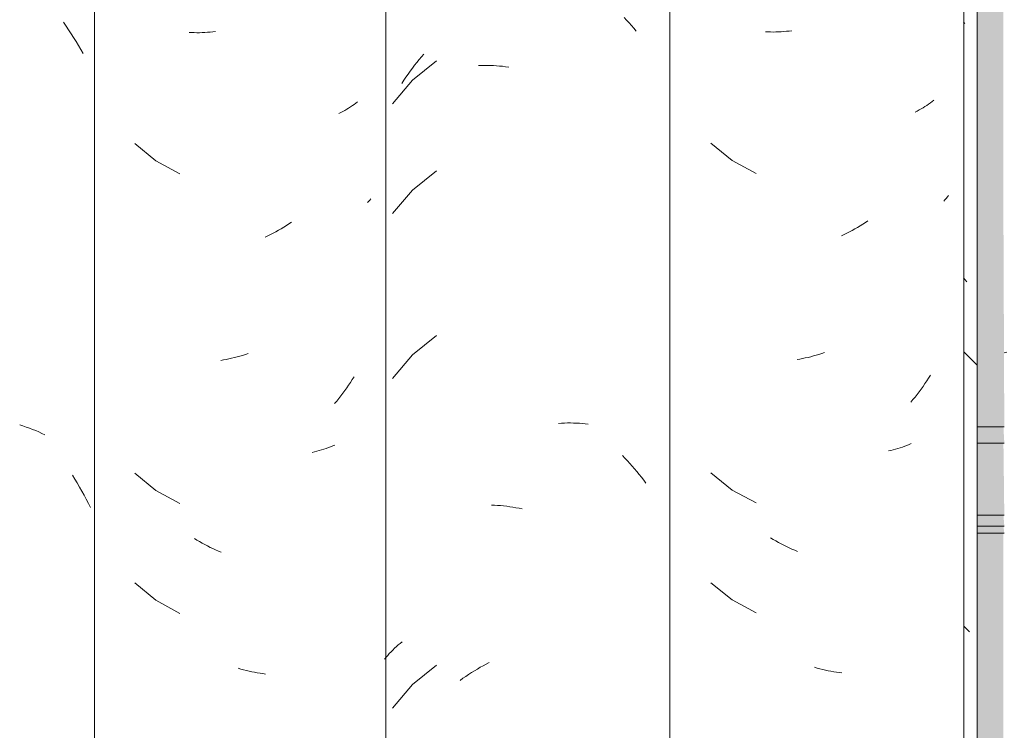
# Model space of a CAD drawing. Header units: metres. Extents: x -27.3 to 21, y -0.3 to 10.3.
# Tile 173 of 237: x 15.698 to 15.967, y 2.93 to 3.125. Entities that reach past the tile are written whole.
import ezdxf

# ---------------------------------------------------------------- set-up
doc = ezdxf.new("R2010")
doc.units = ezdxf.units.M
for name, color, linetype, lineweight in [('A-GLAZ-CWMG', 7, 'Continuous', 5), ('A-ROOF', 7, 'Continuous', 5), ('A-WALL-PATT', 7, 'Continuous', 5)]:
    doc.layers.add(name, color=color, linetype=linetype, lineweight=lineweight)

# ---------------------------------------------------------------- blocks, each defined once
blk = doc.blocks.new('FP_239-FACHADA 03')
at = {"layer": 'A-GLAZ-CWMG', "color": 9, "true_color": 0xc0c0c0}
for p, q in [((21.1105025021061, 3.12193821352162), (21.10979122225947, 3.121965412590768)), ((21.11121814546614, 3.121923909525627), (21.1105025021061, 3.12193821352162)), ((21.11193791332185, 3.121922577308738), (21.11121814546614, 3.121923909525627)), ((21.11266156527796, 3.121934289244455), (21.11193791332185, 3.121922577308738)), ((21.11338885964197, 3.121959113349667), (21.11266156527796, 3.121934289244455)), ((21.11411955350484, 3.121997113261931), (21.11338885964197, 3.121959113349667)), ((21.1148534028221, 3.122048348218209), (21.11411955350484, 3.121997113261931)), ((21.11559016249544, 3.122112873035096), (21.1148534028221, 3.122048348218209)), ((21.11632958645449, 3.122190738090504), (21.11559016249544, 3.122112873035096)), ((21.11707142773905, 3.122281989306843), (21.11632958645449, 3.122190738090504)), ((21.15301109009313, 3.101140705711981), (21.15248033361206, 3.100828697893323)), ((21.15353201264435, 3.101462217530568), (21.15301109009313, 3.101140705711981)), ((21.15404292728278, 3.101793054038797), (21.15353201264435, 3.101462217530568)), ((21.15454366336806, 3.102133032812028), (21.15404292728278, 3.101793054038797)), ((21.15503405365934, 3.102481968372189), (21.15454366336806, 3.102133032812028)), ((21.15551393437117, 3.102839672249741), (21.15503405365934, 3.102481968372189)), ((21.15598314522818, 3.103205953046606), (21.15551393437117, 3.102839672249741)), ((21.15139003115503, 3.100233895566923), (21.15083084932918, 3.099951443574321)), ((21.1519399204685, 3.100526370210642), (21.15139003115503, 3.100233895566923)), ((21.15248033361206, 3.100828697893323), (21.1519399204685, 3.100526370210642)), ((21.0948099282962, 3.091383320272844), (21.1006429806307, 3.086699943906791)), ((21.1006429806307, 3.086699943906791), (21.10723957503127, 3.083142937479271)), ((21.15967233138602, 3.076677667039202), (21.15934450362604, 3.076289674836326)), ((21.15999053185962, 3.077070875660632), (21.15967233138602, 3.076677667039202)), ((21.15900713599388, 3.075907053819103), (21.15866031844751, 3.075529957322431)), ((21.15934450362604, 3.076289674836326), (21.15900713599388, 3.075907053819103)), ((21.13576395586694, 3.068725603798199), (21.13504334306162, 3.068296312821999)), ((21.13648049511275, 3.069167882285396), (21.13576395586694, 3.068725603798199)), ((21.13719272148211, 3.06962307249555), (21.13648049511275, 3.069167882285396)), ((21.13790039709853, 3.070091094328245), (21.13719272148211, 3.06962307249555)), ((21.13138764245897, 3.066347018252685), (21.13064768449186, 3.065996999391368)), ((21.13212498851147, 3.066710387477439), (21.13138764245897, 3.066347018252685)), ((21.13285947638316, 3.0670870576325), (21.13212498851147, 3.066710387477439)), ((21.13359086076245, 3.067476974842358), (21.13285947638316, 3.0670870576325)), ((21.13431889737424, 3.067880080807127), (21.13359086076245, 3.067476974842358)), ((21.13504334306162, 3.068296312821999), (21.13431889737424, 3.067880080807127)), ((21.1252357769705, 3.033721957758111), (21.12448376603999, 3.033483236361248)), ((21.12598723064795, 3.033974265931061), (21.1252357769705, 3.033721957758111)), ((21.11922518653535, 3.032192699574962), (21.11847775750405, 3.032062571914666)), ((21.11997406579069, 3.032336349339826), (21.11922518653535, 3.032192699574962)), ((21.12072414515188, 3.032493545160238), (21.11997406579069, 3.032336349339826)), ((21.12147517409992, 3.032664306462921), (21.12072414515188, 3.032493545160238)), ((21.12222690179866, 3.032848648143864), (21.12147517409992, 3.032664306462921)), ((21.12297907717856, 3.033046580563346), (21.12222690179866, 3.032848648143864)), ((21.12373144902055, 3.033258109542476), (21.12297907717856, 3.033046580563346)), ((21.12448376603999, 3.033483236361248), (21.12373144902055, 3.033258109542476)), ((21.15352197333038, 3.025453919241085), (21.15300085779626, 3.024701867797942)), ((21.15403308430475, 3.026215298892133), (21.15352197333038, 3.025453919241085)), ((21.15453402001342, 3.026985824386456), (21.15403308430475, 3.026215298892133)), ((21.15502461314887, 3.027765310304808), (21.15453402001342, 3.026985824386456)), ((21.1519293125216, 3.023226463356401), (21.15137924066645, 3.022503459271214)), ((21.15246991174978, 3.023959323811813), (21.1519293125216, 3.023226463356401)), ((21.15300085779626, 3.024701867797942), (21.15246991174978, 3.023959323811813)), ((21.15025141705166, 3.021087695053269), (21.14967404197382, 3.020395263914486)), ((21.15081987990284, 3.021790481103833), (21.15025141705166, 3.021087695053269)), ((21.15137924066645, 3.022503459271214), (21.15081987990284, 3.021790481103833)), ((21.14419500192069, 3.00714023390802), (21.14354045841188, 3.00698868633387)), ((21.14484265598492, 3.007303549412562), (21.14419500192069, 3.00714023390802)), ((21.14548320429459, 3.007478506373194), (21.14484265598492, 3.007303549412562)), ((21.14611643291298, 3.007664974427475), (21.14548320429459, 3.007478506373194)), ((21.14674213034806, 3.007862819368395), (21.14611643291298, 3.007664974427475)), ((21.14736008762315, 3.008071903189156), (21.14674213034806, 3.007862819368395)), ((21.14797009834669, 3.008292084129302), (21.14736008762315, 3.008071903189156)), ((21.1485719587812, 3.008523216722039), (21.14797009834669, 3.008292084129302)), ((21.14916546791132, 3.008765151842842), (21.1485719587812, 3.008523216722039)), ((21.14975042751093, 3.009017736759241), (21.14916546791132, 3.008765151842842)), ((21.09480992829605, 3.000954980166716), (21.10064298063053, 2.996271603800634)), ((21.10064298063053, 2.996271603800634), (21.10723957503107, 2.992714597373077)), ((21.11195195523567, 2.982727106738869), (21.1112321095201, 2.983158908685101)), ((21.11267568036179, 2.982308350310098), (21.11195195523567, 2.982727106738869)), ((21.1134030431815, 2.981902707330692), (21.11267568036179, 2.982308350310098)), ((21.1141338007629, 2.981510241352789), (21.1134030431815, 2.981902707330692)), ((21.11486770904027, 2.981131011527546), (21.1141338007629, 2.981510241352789)), ((21.11560452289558, 2.980765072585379), (21.11486770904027, 2.981131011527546)), ((21.11634399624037, 2.980412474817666), (21.11560452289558, 2.980765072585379)), ((21.11708588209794, 2.980073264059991), (21.11634399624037, 2.980412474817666)), ((21.11782993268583, 2.979747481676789), (21.11708588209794, 2.980073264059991)), ((21.11857589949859, 2.979435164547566), (21.11782993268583, 2.979747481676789)), ((21.09480992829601, 2.970812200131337), (21.10064298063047, 2.966128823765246)), ((21.10064298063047, 2.966128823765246), (21.10723957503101, 2.962571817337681)), ((21.12401040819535, 2.947435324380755), (21.12325802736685, 2.947649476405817)), ((21.12476264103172, 2.947234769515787), (21.12401040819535, 2.947435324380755)), ((21.1255144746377, 2.947047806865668), (21.12476264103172, 2.947234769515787)), ((21.12626565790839, 2.946874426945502), (21.1255144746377, 2.947047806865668)), ((21.12701593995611, 2.946714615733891), (21.12626565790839, 2.946874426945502)), ((21.12776507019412, 2.946568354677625), (21.12701593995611, 2.946714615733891)), ((21.12851279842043, 2.946435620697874), (21.12776507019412, 2.946568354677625)), ((21.12925887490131, 2.946316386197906), (21.12851279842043, 2.946435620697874)), ((21.13000305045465, 2.946210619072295), (21.12925887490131, 2.946316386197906)), ((21.13074507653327, 2.946118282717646), (21.13000305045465, 2.946210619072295))]:
    blk.add_line(p, q, dxfattribs=at)
blk = doc.blocks.new('FP_240-FACHADA 03')
at = {"layer": 'A-GLAZ-CWMG', "color": 9, "true_color": 0xc0c0c0}
for p, q in [((21.07105700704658, 3.125858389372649), (21.07174101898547, 3.125145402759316)), ((21.07174101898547, 3.125145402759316), (21.07241542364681, 3.124419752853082)), ((21.07241542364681, 3.124419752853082), (21.07307998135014, 3.123681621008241)), ((21.07307998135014, 3.123681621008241), (21.07373445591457, 3.122931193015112)), ((21.07373445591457, 3.122931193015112), (21.07437861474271, 3.122168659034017)), ((21.01489356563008, 3.114345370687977), (21.01553535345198, 3.115110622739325)), ((21.01553535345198, 3.115110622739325), (21.01618750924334, 3.115863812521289)), ((21.01243459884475, 3.111167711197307), (21.01303267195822, 3.111979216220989)), ((21.01303267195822, 3.111979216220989), (21.01364200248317, 3.112779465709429)), ((21.01964734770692, 3.113975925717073), (21.01307702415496, 3.108675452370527)), ((21.01364200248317, 3.112779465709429), (21.01426237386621, 3.113568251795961)), ((21.01426237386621, 3.113568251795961), (21.01489356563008, 3.114345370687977)), ((21.03114574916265, 3.112696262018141), (21.03195787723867, 3.112726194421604)), ((21.03195787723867, 3.112726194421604), (21.03277453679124, 3.112740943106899)), ((21.03277453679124, 3.112740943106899), (21.03359543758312, 3.112740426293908)), ((21.03359543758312, 3.112740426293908), (21.03442028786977, 3.112724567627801)), ((21.03442028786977, 3.112724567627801), (21.03524879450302, 3.112693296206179)), ((21.03524879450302, 3.112693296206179), (21.03608066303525, 3.112646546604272)), ((21.03608066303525, 3.112646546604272), (21.03691559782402, 3.11258425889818)), ((21.03691559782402, 3.11258425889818), (21.03775330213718, 3.112506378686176)), ((21.03775330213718, 3.112506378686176), (21.03859347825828, 3.112412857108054)), ((21.03859347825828, 3.112412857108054), (21.03943582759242, 3.112303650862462)), ((21.01071002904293, 3.108667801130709), (21.01127307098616, 3.10951178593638)), ((21.01127307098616, 3.10951178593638), (21.01184799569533, 3.110345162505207)), ((21.01184799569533, 3.110345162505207), (21.01243459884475, 3.111167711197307)), ((21.01307702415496, 3.108675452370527), (21.00762757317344, 3.10225118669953)), ((21.0101590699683, 3.107813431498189), (21.01071002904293, 3.108667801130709)), ((21.01964734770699, 3.083833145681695), (21.01307702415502, 3.078532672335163)), ((21.01307702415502, 3.078532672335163), (21.00762757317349, 3.072108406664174)), ((21.0196473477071, 3.038618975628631), (21.01307702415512, 3.033318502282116)), ((21.01307702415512, 3.033318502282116), (21.00762757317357, 3.026894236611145)), ((21.05305363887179, 3.014550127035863), (21.05388657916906, 3.01460213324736)), ((21.05388657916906, 3.01460213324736), (21.05471625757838, 3.014638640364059)), ((21.05471625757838, 3.014638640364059), (21.05554237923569, 3.014659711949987)), ((21.05554237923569, 3.014659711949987), (21.05636465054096, 3.014665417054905)), ((21.05636465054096, 3.014665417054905), (21.05718277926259, 3.014655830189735)), ((21.05718277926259, 3.014655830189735), (21.05799647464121, 3.014631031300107)), ((21.05799647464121, 3.014631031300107), (21.05880544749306, 3.014591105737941)), ((21.05880544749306, 3.014591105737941), (21.05960941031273, 3.014536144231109)), ((21.05960941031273, 3.014536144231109), (21.06040807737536, 3.014466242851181)), ((21.06040807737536, 3.014466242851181), (21.06120116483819, 3.014381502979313)), ((21.07060827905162, 3.005742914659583), (21.07129839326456, 3.00503823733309)), ((21.07129839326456, 3.00503823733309), (21.07197905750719, 3.004320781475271)), ((21.07197905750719, 3.004320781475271), (21.07265002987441, 3.003590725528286)), ((21.07265002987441, 3.003590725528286), (21.07331107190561, 3.002848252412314)), ((21.07331107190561, 3.002848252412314), (21.07396194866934, 3.002093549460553)), ((21.07396194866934, 3.002093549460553), (21.07460242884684, 3.001326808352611)), ((21.07460242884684, 3.001326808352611), (21.07523228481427, 3.000548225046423)), ((21.07523228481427, 3.000548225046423), (21.0758512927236, 2.999757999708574)), ((21.0758512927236, 2.999757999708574), (21.07645923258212, 2.998956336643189)), ((21.07645923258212, 2.998956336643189), (21.07705588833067, 2.998143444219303)), ((21.03471095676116, 2.992144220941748), (21.03554067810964, 2.992107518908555)), ((21.03554067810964, 2.992107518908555), (21.03637365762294, 2.9920553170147)), ((21.03637365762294, 2.9920553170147), (21.0372095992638, 2.991987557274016)), ((21.0372095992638, 2.991987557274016), (21.03804820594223, 2.991904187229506)), ((21.03804820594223, 2.991904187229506), (21.03888917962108, 2.991805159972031)), ((21.03888917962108, 2.991805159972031), (21.039732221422, 2.991690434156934)), ((21.039732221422, 2.991690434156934), (21.04057703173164, 2.991559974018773)), ((21.04057703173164, 2.991559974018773), (21.0414233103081, 2.991413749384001)), ((21.0414233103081, 2.991413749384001), (21.04227075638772, 2.991251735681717)), ((21.04227075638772, 2.991251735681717), (21.04311906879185, 2.991073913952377)), ((21.00765556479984, 2.952374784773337), (21.00814498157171, 2.952845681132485)), ((21.00814498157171, 2.952845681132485), (21.0086473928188, 2.953307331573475)), ((21.0086473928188, 2.953307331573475), (21.00916261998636, 2.953759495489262)), ((21.00916261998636, 2.953759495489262), (21.00969047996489, 2.954201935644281)), ((21.00969047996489, 2.954201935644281), (21.01023078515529, 2.954634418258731)), ((21.00540932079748, 2.949890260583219), (21.00583125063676, 2.950403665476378)), ((21.00583125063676, 2.950403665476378), (21.00626699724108, 2.950909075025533)), ((21.00626699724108, 2.950909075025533), (21.00671640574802, 2.951406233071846)), ((21.00671640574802, 2.951406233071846), (21.00717931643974, 2.951894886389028)), ((21.00717931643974, 2.951894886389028), (21.00765556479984, 2.952374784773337)), ((21.01964734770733, 2.948190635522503), (21.01307702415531, 2.942890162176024)), ((21.03004039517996, 2.946689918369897), (21.03084584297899, 2.947171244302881)), ((21.03084584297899, 2.947171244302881), (21.03165621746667, 2.947637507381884)), ((21.03165621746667, 2.947637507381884), (21.03247123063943, 2.948088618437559)), ((21.03247123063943, 2.948088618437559), (21.03329059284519, 2.948524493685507)), ((21.03329059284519, 2.948524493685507), (21.0341140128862, 2.948945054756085)), ((21.0260970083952, 2.944060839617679), (21.02687356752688, 2.9446159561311)), ((21.02687356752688, 2.9446159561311), (21.02765646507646, 2.945156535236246)), ((21.02765646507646, 2.945156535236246), (21.0284454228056, 2.94568246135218)), ((21.0284454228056, 2.94568246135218), (21.02924016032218, 2.946193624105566)), ((21.02924016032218, 2.946193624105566), (21.03004039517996, 2.946689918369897)), ((21.01307702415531, 2.942890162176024), (21.00762757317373, 2.936465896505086))]:
    blk.add_line(p, q, dxfattribs=at)
blk = doc.blocks.new('FP_241-FACHADA 03')
at = {"layer": 'A-GLAZ-CWMG', "color": 9, "true_color": 0xc0c0c0}
for p, q in [((20.95254163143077, 3.121760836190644), (20.95183292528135, 3.121793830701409)), ((20.95325483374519, 3.121740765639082), (20.95254163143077, 3.121760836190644)), ((20.95397229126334, 3.121733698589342), (20.95325483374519, 3.121740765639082)), ((20.9546937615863, 3.121739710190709), (20.95397229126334, 3.121733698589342)), ((20.95541900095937, 3.121758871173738), (20.9546937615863, 3.121739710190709)), ((20.95614776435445, 3.121791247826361), (20.95541900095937, 3.121758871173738)), ((20.95687980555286, 3.121836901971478), (20.95614776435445, 3.121791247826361)), ((20.95761487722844, 3.121895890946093), (20.95687980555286, 3.121836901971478)), ((20.95835273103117, 3.121968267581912), (20.95761487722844, 3.121895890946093)), ((20.95909311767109, 3.122054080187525), (20.95835273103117, 3.121968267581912)), ((20.99557031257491, 3.10105215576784), (20.99504869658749, 3.100731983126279)), ((20.99608188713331, 3.101381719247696), (20.99557031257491, 3.10105215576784)), ((20.99658324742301, 3.101720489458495), (20.99608188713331, 3.101381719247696)), ((20.99707422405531, 3.102068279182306), (20.99658324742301, 3.101720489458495)), ((20.99755465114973, 3.102424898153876), (20.99707422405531, 3.102068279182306)), ((20.99802436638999, 3.102790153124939), (20.99755465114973, 3.102424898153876)), ((20.99342537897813, 3.099829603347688), (20.99286539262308, 3.099548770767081)), ((20.99397604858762, 3.10012053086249), (20.99342537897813, 3.099829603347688)), ((20.99451721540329, 3.1004213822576), (20.99397604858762, 3.10012053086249)), ((20.99504869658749, 3.100731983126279), (20.99451721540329, 3.1004213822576)), ((20.93695484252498, 3.091349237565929), (20.94273392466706, 3.086608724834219)), ((20.94273392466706, 3.086608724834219), (20.94929181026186, 3.082992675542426)), ((21.00103183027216, 3.075464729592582), (21.00070361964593, 3.075108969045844)), ((21.00135156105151, 3.075825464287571), (21.00103183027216, 3.075464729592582)), ((21.00166273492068, 3.076191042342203), (21.00135156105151, 3.075825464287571)), ((20.97849642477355, 3.068821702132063), (20.97777927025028, 3.068382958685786)), ((20.97920930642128, 3.069273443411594), (20.97849642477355, 3.068821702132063)), ((20.97991767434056, 3.069738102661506), (20.97920930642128, 3.069273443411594)), ((20.97340027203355, 3.066027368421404), (20.97266006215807, 3.065681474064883)), ((20.97413793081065, 3.066386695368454), (20.97340027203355, 3.066027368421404)), ((20.97487278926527, 3.06675940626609), (20.97413793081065, 3.066386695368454)), ((20.97560459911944, 3.067145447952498), (20.97487278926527, 3.06675940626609)), ((20.97633311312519, 3.067544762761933), (20.97560459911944, 3.067145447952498)), ((20.97705808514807, 3.067957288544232), (20.97633311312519, 3.067544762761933)), ((20.97777927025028, 3.068382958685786), (20.97705808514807, 3.067957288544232)), ((20.96799959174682, 3.033686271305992), (20.96724841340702, 3.033438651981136)), ((20.96124330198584, 3.031949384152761), (20.9604970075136, 3.031824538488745)), ((20.96199115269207, 3.032087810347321), (20.96124330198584, 3.031949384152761)), ((20.96274030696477, 3.032239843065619), (20.96199115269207, 3.032087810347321)), ((20.96349051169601, 3.032405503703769), (20.96274030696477, 3.032239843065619)), ((20.96424151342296, 3.032584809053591), (20.96349051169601, 3.032405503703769)), ((20.96499305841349, 3.032777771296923), (20.96424151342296, 3.032584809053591)), ((20.96574489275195, 3.032984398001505), (20.96499305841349, 3.032777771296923)), ((20.96649676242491, 3.033204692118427), (20.96574489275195, 3.032984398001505)), ((20.96724841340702, 3.033438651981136), (20.96649676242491, 3.033204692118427)), ((20.99607203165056, 3.025803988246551), (20.99556026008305, 3.025043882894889)), ((20.99657359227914, 3.026573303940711), (20.99607203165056, 3.025803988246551)), ((20.99706477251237, 3.027351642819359), (20.99657359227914, 3.026573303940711)), ((20.99396542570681, 3.022820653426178), (20.99341457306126, 3.022099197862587)), ((20.99450677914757, 3.023552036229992), (20.99396542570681, 3.022820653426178)), ((20.99503845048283, 3.024293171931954), (20.99450677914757, 3.023552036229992)), ((20.99556026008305, 3.025043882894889), (20.99503845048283, 3.024293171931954)), ((20.99228511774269, 3.020686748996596), (20.99170689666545, 3.019996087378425)), ((20.99285440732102, 3.021387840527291), (20.99228511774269, 3.020686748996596)), ((20.99341457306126, 3.022099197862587), (20.99285440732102, 3.021387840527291)), ((20.98621992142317, 3.006760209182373), (20.98556448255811, 3.006611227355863)), ((20.9868684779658, 3.006921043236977), (20.98621992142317, 3.006760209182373)), ((20.98750993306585, 3.007093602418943), (20.9868684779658, 3.006921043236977)), ((20.98814407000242, 3.007277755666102), (20.98750993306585, 3.007093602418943)), ((20.98877067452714, 3.007473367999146), (20.98814407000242, 3.007277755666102)), ((20.9893895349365, 3.007680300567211), (20.98877067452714, 3.007473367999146)), ((20.99000044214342, 3.007898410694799), (20.9893895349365, 3.007680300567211)), ((20.99060318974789, 3.008127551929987), (20.99000044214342, 3.007898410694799)), ((20.99119757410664, 3.008367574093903), (20.99060318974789, 3.008127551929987)), ((20.99178339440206, 3.008618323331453), (20.99119757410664, 3.008367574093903)), ((20.93695484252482, 3.000920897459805), (20.94273392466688, 2.996180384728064)), ((20.94273392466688, 2.996180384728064), (20.94929181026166, 2.992564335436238)), ((20.95398628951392, 2.982538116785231), (20.95326875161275, 2.982975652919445)), ((20.95470783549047, 2.982113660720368), (20.95398628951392, 2.982538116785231)), ((20.95543314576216, 2.981702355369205), (20.95470783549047, 2.982113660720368)), ((20.95616197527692, 2.981304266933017), (20.95543314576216, 2.981702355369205)), ((20.95689407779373, 2.98091945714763), (20.95616197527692, 2.981304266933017)), ((20.95762920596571, 2.980547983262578), (20.95689407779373, 2.98091945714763)), ((20.95836711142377, 2.980189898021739), (20.95762920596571, 2.980547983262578)), ((20.95910754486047, 2.979845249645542), (20.95836711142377, 2.980189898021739)), ((20.95985025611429, 2.979514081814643), (20.95910754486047, 2.979845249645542)), ((20.96059499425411, 2.979196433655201), (20.95985025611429, 2.979514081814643)), ((20.93695484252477, 2.970778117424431), (20.94273392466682, 2.96603760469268)), ((20.94273392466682, 2.96603760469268), (20.94929181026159, 2.96242155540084)), ((20.966023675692, 2.947159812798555), (20.9652717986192, 2.947378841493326)), ((20.96677549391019, 2.946954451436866), (20.966023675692, 2.947159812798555)), ((20.96752699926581, 2.94676275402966), (20.96677549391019, 2.946954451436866)), ((20.96827793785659, 2.946584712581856), (20.96752699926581, 2.94676275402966)), ((20.96902805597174, 2.946420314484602), (20.96827793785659, 2.946584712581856)), ((20.96977710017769, 2.946269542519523), (20.96902805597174, 2.946420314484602)), ((20.97052481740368, 2.946132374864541), (20.96977710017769, 2.946269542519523)), ((20.9712709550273, 2.946008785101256), (20.97052481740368, 2.946132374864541)), ((20.97201526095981, 2.945898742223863), (20.9712709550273, 2.946008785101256)), ((20.97275748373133, 2.945802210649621), (20.97201526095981, 2.945898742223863))]:
    blk.add_line(p, q, dxfattribs=at)
blk = doc.blocks.new('FP_242-FACHADA 03')
at = {"layer": 'A-GLAZ-CWMG', "color": 9, "true_color": 0xc0c0c0}
for p, q in [((20.9173806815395, 3.124590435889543), (20.91810292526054, 3.123556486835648)), ((20.91810292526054, 3.123556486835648), (20.91881125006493, 3.122509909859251)), ((20.91881125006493, 3.122509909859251), (20.9195054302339, 3.121450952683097)), ((20.9195054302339, 3.121450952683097), (20.92018524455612, 3.120379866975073)), ((20.92018524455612, 3.120379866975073), (20.92085047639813, 3.119296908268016)), ((20.92085047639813, 3.119296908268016), (20.92150091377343, 3.118202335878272)), ((20.92150091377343, 3.118202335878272), (20.92213634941, 3.117096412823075)), ((20.92213634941, 3.117096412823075), (20.92275658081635, 3.115979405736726)), ((20.90539844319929, 3.014147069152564), (20.90629563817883, 3.013861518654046)), ((20.90629563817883, 3.013861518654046), (20.907182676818, 3.013560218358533)), ((20.907182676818, 3.013560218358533), (20.9080592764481, 3.013243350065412)), ((20.9080592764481, 3.013243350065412), (20.90892515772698, 3.012911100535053)), ((20.90892515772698, 3.012911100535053), (20.90978004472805, 3.012563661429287)), ((20.90978004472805, 3.012563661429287), (20.91062366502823, 3.012201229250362)), ((20.91062366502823, 3.012201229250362), (20.91145574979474, 3.011824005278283)), ((20.91145574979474, 3.011824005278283), (20.9122760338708, 3.011432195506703)), ((20.91983426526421, 3.000366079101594), (20.92050709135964, 2.999289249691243)), ((20.92050709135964, 2.999289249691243), (20.92116523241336, 2.998200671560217)), ((20.92116523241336, 2.998200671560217), (20.92180847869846, 2.997100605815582)), ((20.92180847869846, 2.997100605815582), (20.92243662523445, 2.995989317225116)), ((20.92243662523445, 2.995989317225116), (20.92304947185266, 2.994867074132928)), ((20.92304947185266, 2.994867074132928), (20.92364682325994, 2.993734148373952)), ((20.92364682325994, 2.993734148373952), (20.92422848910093, 2.992590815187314)), ((20.92422848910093, 2.992590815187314), (20.92479428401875, 2.99143735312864))]:
    blk.add_line(p, q, dxfattribs=at)
blk = doc.blocks.new('Rectangular Mullion - Telha Fibrocimento - Ondulada-2565197-FACHADA 03')
at = {"layer": 'A-GLAZ-CWMG', "true_color": 0xc0c0c0}
h = blk.add_hatch(dxfattribs=at)
h.set_pattern_fill('FP_24', color=9, style=0, pattern_type=2)
h.set_pattern_definition([(315.081, (27.622, -3.777), (0.2861737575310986, -0.270297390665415), [0.01667, -0.28643, 0.01667, -1.903]), (315.081, (27.622, -3.777), (0.2861737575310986, -0.270297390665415), [-0.31978, -0.28643, 0.01667, -0.58954, -1.01]), (315.081, (27.622, -3.777), (0.2861737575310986, -0.270297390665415), [-1.212, 0.01667, -0.28643, 0.01667, -0.69057]), (315.081, (27.622, -3.777), (0.2861737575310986, -0.270297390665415), [-1.532, -0.1854, 0.01667, -0.4885]), (126.286, (27.729, -3.877), (-0.2050457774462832, 0.2491345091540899), [0.00997, -0.17136, 0.00997, -1.138]), (126.286, (27.729, -3.877), (-0.2050457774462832, 0.2491345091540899), [-0.19131, -0.17136, 0.00997, -0.35269, -0.60444]), (126.286, (27.729, -3.877), (-0.2050457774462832, 0.2491345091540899), [-0.72533, 0.00997, -0.17136, 0.00997, -0.41314]), (126.286, (27.729, -3.877), (-0.2050457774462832, 0.2491345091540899), [-0.91664, -0.11092, 0.00997, -0.29225]), (147.695, (27.765, -3.882), (-0.08113296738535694, 0.02115387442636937), [0.00698, -0.11998, 0.00698, -0.79715]), (147.695, (27.765, -3.882), (-0.08113296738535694, 0.02115387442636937), [-0.13395, -0.11998, 0.00698, -0.24695, -0.42323]), (147.695, (27.765, -3.882), (-0.08113296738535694, 0.02115387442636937), [-0.5078699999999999, 0.00698, -0.11998, 0.00698, -0.28928]), (147.695, (27.765, -3.882), (-0.08113296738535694, 0.02115387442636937), [-0.64182, -0.07766, 0.00698, -0.20463])])
h.paths.add_polyline_path([(21.16781730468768, 2.77693085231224), (21.16781730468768, 3.573233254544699), (21.1641444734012, 3.57697812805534), (21.1641444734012, 2.780593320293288)])
at = {"layer": 'A-GLAZ-CWMG'}
for p, q in [((20.92592554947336, 3.589166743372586), (20.92592554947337, 2.779410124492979)), ((21.00577340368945, 3.589166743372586), (21.00577340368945, 2.779410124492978)), ((21.16414447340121, 3.576978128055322), (21.16414447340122, 2.780593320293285)), ((21.08364337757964, 3.575768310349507), (21.08364337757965, 2.779410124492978)), ((21.16781730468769, 3.5732332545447), (21.16781730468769, 2.776930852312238))]:
    blk.add_line(p, q, dxfattribs=at)
for name in ['FP_242-FACHADA 03', 'FP_241-FACHADA 03', 'FP_240-FACHADA 03', 'FP_239-FACHADA 03']:
    blk.add_blockref(name, (0, 0), dxfattribs=at)
blk = doc.blocks.new('FP_369-FACHADA 03')
at = {"layer": 'A-GLAZ-CWMG', "color": 9, "true_color": 0xc0c0c0}
blk.add_line((21.17597079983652, 3.034094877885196), (21.17528159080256, 3.033892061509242), dxfattribs=at)
blk = doc.blocks.new('Rectangular Mullion - Telha Fibrocimento - Ondulada-2565199-FACHADA 03')
at = {"layer": 'A-GLAZ-CWMG'}
blk.add_blockref('FP_369-FACHADA 03', (0, 0), dxfattribs=at)
blk = doc.blocks.new('LONGARINA_STEEL_FRAME1 - LONGARINA_STEEL_FRAME-2562852-FACHADA 03')
at = {"layer": 'A-ROOF', "true_color": 0x9fa09c}
for points in [[(21.17504159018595, 3.009145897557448), (21.17528159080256, 3.009145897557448), (21.17504159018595, 3.013596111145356), (21.16781730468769, 3.013596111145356), (21.16781730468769, 3.009145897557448)], [(21.17504159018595, 2.989367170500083), (21.17528159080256, 2.989367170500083), (21.17504159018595, 3.009145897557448), (21.16781730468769, 3.009145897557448), (21.16781730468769, 2.989367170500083)], [(21.17504159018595, 2.986400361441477), (21.17528159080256, 2.986400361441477), (21.17504159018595, 2.989367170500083), (21.16781730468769, 2.989367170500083), (21.16781730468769, 2.986400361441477), (21.1685991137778, 2.986400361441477)], [(21.17504159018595, 2.984422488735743), (21.17528159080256, 2.984422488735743), (21.17504159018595, 2.986400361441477), (21.16781730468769, 2.986400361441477), (21.16781730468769, 2.984422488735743)]]:
    blk.add_hatch(color=253, dxfattribs=at).paths.add_polyline_path(points)
at = {"layer": 'A-ROOF'}
for p, q in [((21.16781730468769, 3.013596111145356), (21.17528159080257, 3.013596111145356)), ((21.16781730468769, 3.009145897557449), (21.17528159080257, 3.009145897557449)), ((21.17528159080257, 2.989367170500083), (21.16781730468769, 2.989367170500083)), ((21.16781730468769, 2.986400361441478), (21.17528159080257, 2.986400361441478)), ((21.16781730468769, 2.984422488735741), (21.17528159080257, 2.984422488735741))]:
    blk.add_line(p, q, dxfattribs=at)

msp = doc.modelspace()

# ---------------------------------------------------------------- hatches: boundary and pattern name
at = {"layer": 'A-WALL-PATT', "true_color": 0xd6d6d6}
h = msp.add_hatch(color=254, dxfattribs=at)
h.paths.add_polyline_path([(15.96722175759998, 2.913826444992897), (15.96722175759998, 2.984422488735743), (15.95999747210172, 2.984422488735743), (15.95999747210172, 2.913826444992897)])
h.paths.add_polyline_path([(15.96722175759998, 3.013596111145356), (15.96722175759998, 3.249220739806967), (15.95999747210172, 3.249220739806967), (15.95999747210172, 3.013596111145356)])
h.paths.add_polyline_path([(15.96722175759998, 3.278394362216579), (15.96722175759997, 3.457614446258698), (15.95999747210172, 3.457614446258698), (15.95999747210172, 3.278394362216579)])
msp.add_hatch(color=254, dxfattribs=at).paths.add_polyline_path([(15.96722175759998, 3.013596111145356), (15.9674617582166, 3.013596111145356), (15.96722175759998, 3.070674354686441)])

# ---------------------------------------------------------------- block references
at = {"layer": 'A-GLAZ-CWMG'}
for name in ['Rectangular Mullion - Telha Fibrocimento - Ondulada-2565197-FACHADA 03', 'Rectangular Mullion - Telha Fibrocimento - Ondulada-2565199-FACHADA 03']:
    msp.add_blockref(name, (-5.207819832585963, 0), dxfattribs=at)
at = {"layer": 'A-ROOF'}
msp.add_blockref('LONGARINA_STEEL_FRAME1 - LONGARINA_STEEL_FRAME-2562852-FACHADA 03', (-5.207819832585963, 0), dxfattribs=at)

doc.saveas('drawing.dxf')
